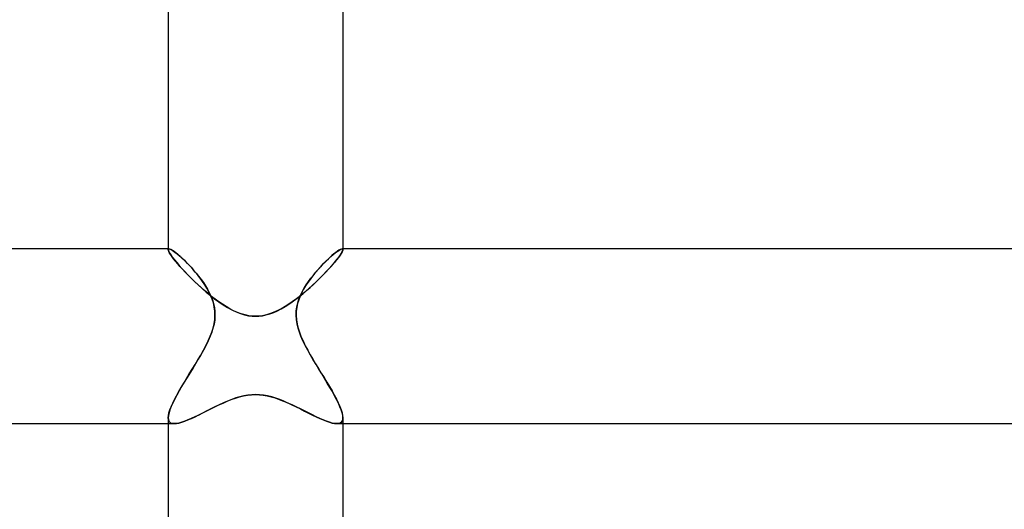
# Model space of a CAD drawing. Header units: millimetres. Extents: x -258 to 258, y -2 to 190.
# Tile 19 of 45: x -5 to 17, y 46 to 57. Entities that reach past the tile are written whole.
import ezdxf

# ---------------------------------------------------------------- set-up
doc = ezdxf.new("R2010")
doc.units = ezdxf.units.MM
doc.layers.add('HIDDEN', color=7, linetype='Continuous')
doc.layers.add('THICK', color=7, linetype='Continuous')

msp = doc.modelspace()

# ---------------------------------------------------------------- linework, layer by layer
at = {"layer": 'HIDDEN'}
for p, q in [((-2, 51.5), (-2, 51.483)), ((-2, 51.488), (-1.998, 51.492)), ((-1.998, 51.492), (-2, 51.488)), ((-2, 51.483), (-2, 51.488)), ((-2, 51.488), (-2, 51.483)), ((-1.996, 51.464), (-2, 51.483)), ((-2, 51.483), (-1.996, 51.462)), ((-1.998, 51.492), (-1.996, 51.496)), ((-1.996, 51.496), (-1.998, 51.492)), ((-1.996, 51.496), (-1.992, 51.498)), ((-1.992, 51.498), (-1.996, 51.496)), ((-1.986, 51.438), (-1.996, 51.464)), ((-1.996, 51.462), (-1.984, 51.433)), ((-1.992, 51.498), (-1.988, 51.5)), ((-1.988, 51.5), (-1.992, 51.498)), ((-1.988, 51.5), (-1.983, 51.5)), ((-1.983, 51.5), (-1.988, 51.5)), ((-1.968, 51.405), (-1.986, 51.438)), ((-1.984, 51.433), (-1.963, 51.396)), ((-1.964, 51.496), (-1.983, 51.5)), ((-1.937, 51.484), (-1.964, 51.496)), ((-1.905, 51.466), (-1.937, 51.484)), ((-1.868, 51.44), (-1.905, 51.466)), ((-1.825, 51.408), (-1.868, 51.44)), ((1.877, 51.447), (1.838, 51.418)), ((1.911, 51.469), (1.877, 51.447)), ((1.941, 51.486), (1.911, 51.469)), ((1.965, 51.496), (1.941, 51.486)), ((1.984, 51.433), (1.963, 51.396)), ((1.983, 51.5), (1.965, 51.496)), ((1.968, 51.405), (1.986, 51.438)), ((1.988, 51.5), (1.983, 51.5)), ((1.983, 51.5), (1.988, 51.5)), ((1.996, 51.462), (1.984, 51.433)), ((1.986, 51.438), (1.996, 51.464)), ((1.992, 51.498), (1.988, 51.5)), ((1.988, 51.5), (1.992, 51.498)), ((1.996, 51.496), (1.992, 51.498)), ((1.992, 51.498), (1.996, 51.496)), ((1.998, 51.492), (1.996, 51.496)), ((1.996, 51.496), (1.998, 51.492)), ((1.996, 51.464), (2, 51.483)), ((2, 51.483), (1.996, 51.462)), ((2, 51.488), (1.998, 51.492)), ((1.998, 51.492), (2, 51.488)), ((2, 51.5), (2, 51.483)), ((2, 51.483), (2, 51.488)), ((2, 51.488), (2, 51.483)), ((-1.944, 51.367), (-1.968, 51.405)), ((-1.963, 51.396), (-1.935, 51.353)), ((-1.913, 51.322), (-1.944, 51.367)), ((-1.935, 51.353), (-1.899, 51.303)), ((-1.876, 51.273), (-1.913, 51.322)), ((-1.899, 51.303), (-1.855, 51.247)), ((-1.833, 51.219), (-1.876, 51.273)), ((-1.855, 51.247), (-1.805, 51.186)), ((-1.784, 51.161), (-1.833, 51.219)), ((-1.778, 51.37), (-1.825, 51.408)), ((-1.727, 51.326), (-1.778, 51.37)), ((-1.673, 51.276), (-1.727, 51.326)), ((-1.616, 51.223), (-1.673, 51.276)), ((-1.558, 51.165), (-1.616, 51.223)), ((1.591, 51.198), (1.535, 51.14)), ((1.646, 51.251), (1.591, 51.198)), ((1.698, 51.3), (1.646, 51.251)), ((1.748, 51.345), (1.698, 51.3)), ((1.795, 51.384), (1.748, 51.345)), ((1.784, 51.161), (1.833, 51.219)), ((1.838, 51.418), (1.795, 51.384)), ((1.855, 51.247), (1.805, 51.186)), ((1.833, 51.219), (1.876, 51.273)), ((1.899, 51.303), (1.855, 51.247)), ((1.876, 51.273), (1.913, 51.322)), ((1.935, 51.353), (1.899, 51.303)), ((1.913, 51.322), (1.944, 51.367)), ((1.963, 51.396), (1.935, 51.353)), ((1.944, 51.367), (1.968, 51.405)), ((-1.805, 51.186), (-1.75, 51.12)), ((-1.731, 51.099), (-1.784, 51.161)), ((-1.75, 51.12), (-1.688, 51.051)), ((-1.672, 51.034), (-1.731, 51.099)), ((-1.688, 51.051), (-1.621, 50.979)), ((-1.61, 50.967), (-1.672, 51.034)), ((-1.621, 50.979), (-1.549, 50.904)), ((-1.499, 51.103), (-1.558, 51.165)), ((-1.44, 51.038), (-1.499, 51.103)), ((-1.381, 50.971), (-1.44, 51.038)), ((-1.324, 50.9), (-1.381, 50.971)), ((1.419, 51.014), (1.361, 50.946)), ((1.477, 51.079), (1.419, 51.014)), ((1.535, 51.14), (1.477, 51.079)), ((1.621, 50.979), (1.549, 50.904)), ((1.61, 50.967), (1.672, 51.034)), ((1.688, 51.051), (1.621, 50.979)), ((1.672, 51.034), (1.731, 51.099)), ((1.75, 51.12), (1.688, 51.051)), ((1.731, 51.099), (1.784, 51.161)), ((1.805, 51.186), (1.75, 51.12)), ((-1.543, 50.898), (-1.61, 50.967)), ((-1.549, 50.904), (-1.473, 50.827)), ((-1.473, 50.827), (-1.543, 50.898)), ((-1.399, 50.756), (-1.473, 50.827)), ((-1.473, 50.827), (-1.392, 50.749)), ((-1.324, 50.685), (-1.399, 50.756)), ((-1.392, 50.749), (-1.308, 50.67)), ((-1.267, 50.828), (-1.324, 50.9)), ((-1.213, 50.753), (-1.267, 50.828)), ((-1.161, 50.677), (-1.213, 50.753)), ((1.249, 50.803), (1.196, 50.729)), ((1.304, 50.876), (1.249, 50.803)), ((1.361, 50.946), (1.304, 50.876)), ((1.392, 50.749), (1.308, 50.67)), ((1.324, 50.685), (1.399, 50.756)), ((1.473, 50.827), (1.392, 50.749)), ((1.399, 50.756), (1.473, 50.827)), ((1.549, 50.904), (1.473, 50.827)), ((1.473, 50.827), (1.543, 50.898)), ((1.543, 50.898), (1.61, 50.967)), ((-1.247, 50.614), (-1.324, 50.685)), ((-1.308, 50.67), (-1.22, 50.591)), ((-1.168, 50.545), (-1.247, 50.614)), ((-1.22, 50.591), (-1.129, 50.512)), ((-1.087, 50.477), (-1.168, 50.545)), ((-1.113, 50.598), (-1.161, 50.677)), ((-1.069, 50.518), (-1.113, 50.598)), ((-1.029, 50.437), (-1.069, 50.518)), ((1.101, 50.577), (1.059, 50.5)), ((1.087, 50.477), (1.168, 50.545)), ((1.147, 50.654), (1.101, 50.577)), ((1.22, 50.591), (1.129, 50.512)), ((1.196, 50.729), (1.147, 50.654)), ((1.168, 50.545), (1.247, 50.614)), ((1.308, 50.67), (1.22, 50.591)), ((1.247, 50.614), (1.324, 50.685)), ((-1.129, 50.512), (-1.035, 50.435)), ((-1.006, 50.411), (-1.087, 50.477)), ((-1.035, 50.435), (-0.939, 50.359)), ((-0.995, 50.352), (-1.029, 50.437)), ((-0.924, 50.348), (-1.006, 50.411)), ((-0.966, 50.264), (-0.995, 50.352)), ((-0.939, 50.359), (-0.842, 50.288)), ((-0.842, 50.288), (-0.924, 50.348)), ((0.939, 50.359), (0.842, 50.288)), ((0.842, 50.288), (0.924, 50.348)), ((0.924, 50.348), (1.006, 50.411)), ((1.035, 50.435), (0.939, 50.359)), ((0.989, 50.336), (0.962, 50.249)), ((1.022, 50.42), (0.989, 50.336)), ((1.006, 50.411), (1.087, 50.477)), ((1.059, 50.5), (1.022, 50.42)), ((1.129, 50.512), (1.035, 50.435)), ((-0.945, 50.173), (-0.966, 50.264)), ((-0.932, 50.078), (-0.945, 50.173)), ((-0.929, 49.982), (-0.932, 50.078)), ((-0.759, 50.232), (-0.842, 50.288)), ((-0.842, 50.288), (-0.743, 50.221)), ((-0.675, 50.179), (-0.759, 50.232)), ((-0.743, 50.221), (-0.643, 50.16)), ((-0.59, 50.129), (-0.675, 50.179)), ((-0.643, 50.16), (-0.543, 50.105)), ((-0.503, 50.084), (-0.59, 50.129)), ((-0.543, 50.105), (-0.443, 50.057)), ((-0.415, 50.045), (-0.503, 50.084)), ((0.415, 50.045), (0.503, 50.084)), ((0.543, 50.105), (0.443, 50.057)), ((0.503, 50.084), (0.59, 50.129)), ((0.643, 50.16), (0.543, 50.105)), ((0.59, 50.129), (0.675, 50.179)), ((0.743, 50.221), (0.643, 50.16)), ((0.675, 50.179), (0.759, 50.232)), ((0.842, 50.288), (0.743, 50.221)), ((0.759, 50.232), (0.842, 50.288)), ((0.931, 50.067), (0.929, 49.972)), ((0.943, 50.159), (0.931, 50.067)), ((0.962, 50.249), (0.943, 50.159)), ((-0.95, 49.786), (-0.935, 49.884)), ((-0.935, 49.884), (-0.929, 49.982)), ((-0.443, 50.057), (-0.344, 50.018)), ((-0.326, 50.012), (-0.415, 50.045)), ((-0.344, 50.018), (-0.25, 49.99)), ((-0.239, 49.987), (-0.326, 50.012)), ((-0.25, 49.99), (-0.162, 49.971)), ((-0.156, 49.97), (-0.239, 49.987)), ((-0.162, 49.971), (-0.079, 49.96)), ((-0.077, 49.96), (-0.156, 49.97)), ((-0.079, 49.96), (0, 49.957)), ((0, 49.957), (-0.077, 49.96)), ((0, 49.957), (0.077, 49.96)), ((0.079, 49.96), (0, 49.957)), ((0.077, 49.96), (0.156, 49.97)), ((0.162, 49.971), (0.079, 49.96)), ((0.156, 49.97), (0.239, 49.987)), ((0.25, 49.99), (0.162, 49.971)), ((0.239, 49.987), (0.326, 50.012)), ((0.344, 50.018), (0.25, 49.99)), ((0.326, 50.012), (0.415, 50.045)), ((0.443, 50.057), (0.344, 50.018)), ((0.929, 49.972), (0.936, 49.876)), ((0.936, 49.876), (0.951, 49.78)), ((-1.004, 49.594), (-0.974, 49.689)), ((-0.974, 49.689), (-0.95, 49.786)), ((0.951, 49.78), (0.975, 49.685)), ((0.975, 49.685), (1.004, 49.592)), ((-1.138, 49.288), (-1.086, 49.395)), ((-1.086, 49.395), (-1.04, 49.5)), ((-1.04, 49.5), (-1.004, 49.594)), ((1.004, 49.592), (1.04, 49.5)), ((1.04, 49.5), (1.087, 49.392)), ((1.087, 49.392), (1.139, 49.285)), ((-1.256, 49.071), (-1.195, 49.18)), ((-1.195, 49.18), (-1.138, 49.288)), ((1.139, 49.285), (1.194, 49.182)), ((1.194, 49.182), (1.252, 49.079)), ((-1.386, 48.852), (-1.32, 48.962)), ((-1.32, 48.962), (-1.256, 49.071)), ((1.252, 49.079), (1.313, 48.974)), ((1.313, 48.974), (1.376, 48.869)), ((-1.518, 48.637), (-1.452, 48.744)), ((-1.452, 48.744), (-1.386, 48.852)), ((1.376, 48.869), (1.44, 48.763)), ((1.44, 48.763), (1.505, 48.658)), ((-1.644, 48.429), (-1.582, 48.532)), ((-1.582, 48.532), (-1.518, 48.637)), ((1.505, 48.658), (1.569, 48.553)), ((1.569, 48.553), (1.633, 48.449)), ((-1.759, 48.233), (-1.703, 48.329)), ((-1.703, 48.329), (-1.644, 48.429)), ((1.633, 48.449), (1.693, 48.347)), ((1.693, 48.347), (1.751, 48.248)), ((-1.898, 47.966), (-1.857, 48.051)), ((-1.857, 48.051), (-1.81, 48.14)), ((-1.81, 48.14), (-1.759, 48.233)), ((-0.649, 48.013), (-0.555, 48.051)), ((-0.544, 48.055), (-0.641, 48.017)), ((-0.555, 48.051), (-0.462, 48.084)), ((-0.45, 48.088), (-0.544, 48.055)), ((-0.462, 48.084), (-0.369, 48.112)), ((-0.358, 48.115), (-0.45, 48.088)), ((-0.369, 48.112), (-0.277, 48.135)), ((-0.267, 48.137), (-0.358, 48.115)), ((-0.277, 48.135), (-0.184, 48.152)), ((-0.177, 48.153), (-0.267, 48.137)), ((-0.184, 48.152), (-0.092, 48.162)), ((-0.089, 48.162), (-0.177, 48.153)), ((-0.092, 48.162), (0, 48.165)), ((0, 48.165), (-0.089, 48.162)), ((0.092, 48.162), (0, 48.165)), ((0, 48.165), (0.089, 48.162)), ((0.089, 48.162), (0.177, 48.153)), ((0.184, 48.152), (0.092, 48.162)), ((0.177, 48.153), (0.267, 48.137)), ((0.277, 48.135), (0.184, 48.152)), ((0.267, 48.137), (0.358, 48.115)), ((0.369, 48.112), (0.277, 48.135)), ((0.358, 48.115), (0.45, 48.088)), ((0.462, 48.084), (0.369, 48.112)), ((0.45, 48.088), (0.544, 48.055)), ((0.555, 48.051), (0.462, 48.084)), ((0.544, 48.055), (0.641, 48.017)), ((0.649, 48.013), (0.555, 48.051)), ((1.751, 48.248), (1.804, 48.152)), ((1.804, 48.152), (1.852, 48.061)), ((1.852, 48.061), (1.895, 47.974)), ((-1.983, 47.747), (-1.962, 47.814)), ((-1.962, 47.814), (-1.934, 47.887)), ((-1.934, 47.887), (-1.898, 47.966)), ((-1.026, 47.837), (-1.121, 47.789)), ((-1.12, 47.79), (-1.027, 47.836)), ((-1.027, 47.836), (-0.933, 47.883)), ((-0.931, 47.884), (-1.026, 47.837)), ((-0.933, 47.883), (-0.838, 47.929)), ((-0.834, 47.931), (-0.931, 47.884)), ((-0.838, 47.929), (-0.743, 47.972)), ((-0.738, 47.975), (-0.834, 47.931)), ((-0.743, 47.972), (-0.649, 48.013)), ((-0.641, 48.017), (-0.738, 47.975)), ((0.641, 48.017), (0.738, 47.975)), ((0.743, 47.972), (0.649, 48.013)), ((0.738, 47.975), (0.834, 47.931)), ((0.838, 47.929), (0.743, 47.972)), ((0.834, 47.931), (0.931, 47.884)), ((0.933, 47.883), (0.838, 47.929)), ((0.931, 47.884), (1.026, 47.837)), ((1.027, 47.836), (0.933, 47.883)), ((1.026, 47.837), (1.121, 47.789)), ((1.12, 47.79), (1.027, 47.836)), ((1.895, 47.974), (1.931, 47.893)), ((1.931, 47.893), (1.96, 47.818)), ((1.96, 47.818), (1.982, 47.749)), ((-2, 47.634), (-1.996, 47.687)), ((-2, 47.634), (-1.996, 47.593)), ((-1.996, 47.593), (-2, 47.634)), ((-1.996, 47.687), (-1.983, 47.747)), ((-1.996, 47.593), (-1.984, 47.559)), ((-1.984, 47.559), (-1.996, 47.593)), ((-1.472, 47.619), (-1.55, 47.585)), ((-1.548, 47.585), (-1.47, 47.619)), ((-1.389, 47.656), (-1.472, 47.619)), ((-1.47, 47.619), (-1.387, 47.657)), ((-1.303, 47.698), (-1.389, 47.656)), ((-1.387, 47.657), (-1.301, 47.699)), ((-1.213, 47.743), (-1.303, 47.698)), ((-1.301, 47.699), (-1.211, 47.744)), ((-1.121, 47.789), (-1.213, 47.743)), ((-1.211, 47.744), (-1.12, 47.79)), ((1.211, 47.744), (1.12, 47.79)), ((1.121, 47.789), (1.213, 47.743)), ((1.301, 47.699), (1.211, 47.744)), ((1.213, 47.743), (1.303, 47.698)), ((1.387, 47.657), (1.301, 47.699)), ((1.303, 47.698), (1.389, 47.656)), ((1.47, 47.619), (1.387, 47.657)), ((1.389, 47.656), (1.472, 47.619)), ((1.548, 47.585), (1.47, 47.619)), ((1.472, 47.619), (1.55, 47.585)), ((1.982, 47.749), (1.995, 47.688)), ((1.996, 47.593), (1.984, 47.559)), ((1.984, 47.559), (1.996, 47.593)), ((1.995, 47.688), (2, 47.634)), ((2, 47.634), (1.996, 47.593)), ((1.996, 47.593), (2, 47.634)), ((-2, 47.5), (-1.862, 47.5)), ((-1.984, 47.559), (-1.965, 47.533)), ((-1.965, 47.533), (-1.984, 47.559)), ((-1.965, 47.533), (-1.937, 47.514)), ((-1.937, 47.514), (-1.965, 47.533)), ((-1.937, 47.514), (-1.903, 47.503)), ((-1.903, 47.503), (-1.937, 47.514)), ((-1.903, 47.503), (-1.861, 47.5)), ((-1.861, 47.5), (-1.903, 47.503)), ((-1.861, 47.5), (-1.811, 47.504)), ((-1.811, 47.504), (-1.861, 47.5)), ((-1.811, 47.504), (-1.754, 47.515)), ((-1.754, 47.515), (-1.811, 47.504)), ((-1.754, 47.515), (-1.691, 47.532)), ((-1.692, 47.532), (-1.754, 47.515)), ((-1.623, 47.556), (-1.692, 47.532)), ((-1.691, 47.532), (-1.622, 47.556)), ((-1.55, 47.585), (-1.623, 47.556)), ((-1.622, 47.556), (-1.548, 47.585)), ((1.622, 47.556), (1.548, 47.585)), ((1.55, 47.585), (1.623, 47.556)), ((1.691, 47.532), (1.622, 47.556)), ((1.623, 47.556), (1.692, 47.532)), ((1.754, 47.515), (1.691, 47.532)), ((1.692, 47.532), (1.754, 47.515)), ((1.811, 47.504), (1.754, 47.515)), ((1.754, 47.515), (1.811, 47.504)), ((1.861, 47.5), (1.811, 47.504)), ((1.811, 47.504), (1.861, 47.5)), ((1.903, 47.503), (1.861, 47.5)), ((1.861, 47.5), (1.903, 47.503)), ((1.862, 47.5), (2, 47.5)), ((1.937, 47.514), (1.903, 47.503)), ((1.903, 47.503), (1.937, 47.514)), ((1.965, 47.533), (1.937, 47.514)), ((1.937, 47.514), (1.965, 47.533)), ((1.984, 47.559), (1.965, 47.533)), ((1.965, 47.533), (1.984, 47.559))]:
    msp.add_line(p, q, dxfattribs=at)
at = {"layer": 'THICK'}
for p, q in [((-2, 57.117), (-2, 51.5)), ((2, 57.117), (2, 51.5)), ((-1.983, 51.5), (-200.115, 51.5)), ((-1.983, 51.5), (-1.965, 51.496)), ((-1.965, 51.496), (-1.941, 51.486)), ((-1.941, 51.486), (-1.911, 51.469)), ((-1.911, 51.469), (-1.877, 51.447)), ((-1.877, 51.447), (-1.838, 51.418)), ((1.825, 51.408), (1.868, 51.44)), ((1.868, 51.44), (1.905, 51.466)), ((1.905, 51.466), (1.937, 51.484)), ((1.937, 51.484), (1.964, 51.496)), ((1.964, 51.496), (1.983, 51.5)), ((200.115, 51.5), (1.983, 51.5)), ((-1.838, 51.418), (-1.795, 51.384)), ((-1.795, 51.384), (-1.748, 51.345)), ((-1.748, 51.345), (-1.698, 51.3)), ((-1.698, 51.3), (-1.646, 51.251)), ((-1.646, 51.251), (-1.591, 51.198)), ((-1.591, 51.198), (-1.535, 51.14)), ((1.558, 51.165), (1.616, 51.223)), ((1.616, 51.223), (1.673, 51.276)), ((1.673, 51.276), (1.727, 51.326)), ((1.727, 51.326), (1.778, 51.37)), ((1.778, 51.37), (1.825, 51.408)), ((-1.535, 51.14), (-1.477, 51.079)), ((-1.477, 51.079), (-1.419, 51.014)), ((-1.419, 51.014), (-1.361, 50.946)), ((1.324, 50.9), (1.381, 50.971)), ((1.381, 50.971), (1.44, 51.038)), ((1.44, 51.038), (1.499, 51.103)), ((1.499, 51.103), (1.558, 51.165)), ((-1.361, 50.946), (-1.304, 50.876)), ((-1.304, 50.876), (-1.249, 50.803)), ((-1.249, 50.803), (-1.196, 50.729)), ((1.161, 50.677), (1.213, 50.753)), ((1.213, 50.753), (1.267, 50.828)), ((1.267, 50.828), (1.324, 50.9)), ((-1.196, 50.729), (-1.147, 50.654)), ((-1.147, 50.654), (-1.101, 50.577)), ((-1.101, 50.577), (-1.059, 50.5)), ((1.029, 50.437), (1.069, 50.518)), ((1.069, 50.518), (1.113, 50.598)), ((1.113, 50.598), (1.161, 50.677)), ((-1.059, 50.5), (-1.022, 50.42)), ((-1.022, 50.42), (-0.989, 50.336)), ((-0.989, 50.336), (-0.962, 50.249)), ((0.966, 50.264), (0.995, 50.352)), ((0.995, 50.352), (1.029, 50.437)), ((-0.962, 50.249), (-0.943, 50.159)), ((-0.943, 50.159), (-0.931, 50.067)), ((-0.931, 50.067), (-0.929, 49.972)), ((0.929, 49.982), (0.932, 50.078)), ((0.932, 50.078), (0.945, 50.173)), ((0.945, 50.173), (0.966, 50.264)), ((-0.936, 49.876), (-0.951, 49.78)), ((-0.929, 49.972), (-0.936, 49.876)), ((0.935, 49.884), (0.929, 49.982)), ((0.95, 49.786), (0.935, 49.884)), ((-0.975, 49.685), (-1.004, 49.592)), ((-0.951, 49.78), (-0.975, 49.685)), ((0.974, 49.689), (0.95, 49.786)), ((1.004, 49.594), (0.974, 49.689)), ((-1.087, 49.392), (-1.139, 49.285)), ((-1.04, 49.5), (-1.087, 49.392)), ((-1.004, 49.592), (-1.04, 49.5)), ((1.04, 49.5), (1.004, 49.594)), ((1.086, 49.395), (1.04, 49.5)), ((1.138, 49.288), (1.086, 49.395)), ((-1.194, 49.182), (-1.252, 49.079)), ((-1.139, 49.285), (-1.194, 49.182)), ((1.195, 49.18), (1.138, 49.288)), ((1.256, 49.071), (1.195, 49.18)), ((-1.313, 48.974), (-1.376, 48.869)), ((-1.252, 49.079), (-1.313, 48.974)), ((1.32, 48.962), (1.256, 49.071)), ((1.386, 48.852), (1.32, 48.962)), ((-1.44, 48.763), (-1.505, 48.658)), ((-1.376, 48.869), (-1.44, 48.763)), ((1.452, 48.744), (1.386, 48.852)), ((1.518, 48.637), (1.452, 48.744)), ((-1.569, 48.553), (-1.633, 48.449)), ((-1.505, 48.658), (-1.569, 48.553)), ((1.582, 48.532), (1.518, 48.637)), ((1.644, 48.429), (1.582, 48.532)), ((-1.693, 48.347), (-1.751, 48.248)), ((-1.633, 48.449), (-1.693, 48.347)), ((1.703, 48.329), (1.644, 48.429)), ((1.759, 48.233), (1.703, 48.329)), ((-1.852, 48.061), (-1.895, 47.974)), ((-1.804, 48.152), (-1.852, 48.061)), ((-1.751, 48.248), (-1.804, 48.152)), ((1.81, 48.14), (1.759, 48.233)), ((1.857, 48.051), (1.81, 48.14)), ((1.898, 47.966), (1.857, 48.051)), ((-1.96, 47.818), (-1.982, 47.749)), ((-1.931, 47.893), (-1.96, 47.818)), ((-1.895, 47.974), (-1.931, 47.893)), ((1.934, 47.887), (1.898, 47.966)), ((1.962, 47.814), (1.934, 47.887)), ((1.983, 47.747), (1.962, 47.814)), ((-1.995, 47.688), (-2, 47.634)), ((-2, 47.634), (-2, 42)), ((-1.982, 47.749), (-1.995, 47.688)), ((1.996, 47.687), (1.983, 47.747)), ((2, 47.634), (1.996, 47.687)), ((2, 47.634), (2, 42)), ((-200.116, 47.5), (-2, 47.5)), ((2, 47.5), (200.116, 47.5))]:
    msp.add_line(p, q, dxfattribs=at)

doc.saveas('drawing.dxf')
